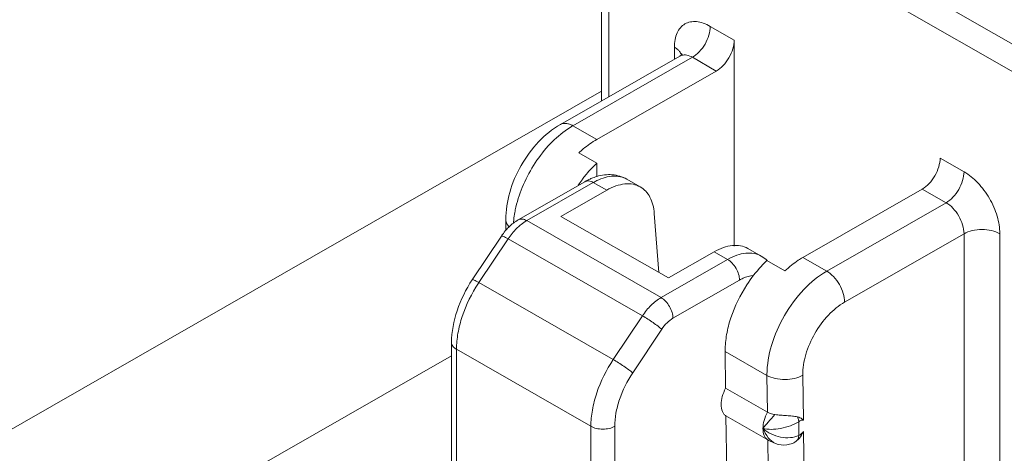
# Model space of a CAD drawing. Header units: centimetres. Extents: x -24.5 to 49.7, y -16.6 to 18.4.
# Tile 118 of 248: x -10.547 to -9.727, y -7.73 to -7.369. Entities that reach past the tile are written whole.
import ezdxf

# ---------------------------------------------------------------- set-up
doc = ezdxf.new("R2010")
doc.units = ezdxf.units.CM
doc.header["$MEASUREMENT"] = 0
doc.layers.add('layer 1', color=7, linetype='Continuous')

msp = doc.modelspace()

# ---------------------------------------------------------------- linework, layer by layer
at = {"layer": 'layer 1', "color": 1, "lineweight": 0}
msp.add_open_spline([(24.98821, 18.39808), (24.98821, 18.39808), (24.98821, -16.60193), (24.98821, -16.60193), (24.98821, -16.60193), (-24.51772, -16.60193), (-24.51772, -16.60193), (-24.51772, -16.60193), (-24.51772, 18.39808), (-24.51772, 18.39808), (-24.51772, 18.39808), (24.98821, 18.39808), (24.98821, 18.39808)], degree=3, knots=[0, 0, 0, 0, 0.25, 0.25, 0.25, 0.5, 0.5, 0.5, 0.75, 0.75, 0.75, 1, 1, 1, 1], dxfattribs=at)
at = {"layer": 'layer 1', "color": 5, "lineweight": 0}
msp.add_open_spline([(-23.26688, 17.18067), (-23.26688, 17.18067), (-23.26688, -15.60944), (-23.26688, -15.60944), (-23.26688, -15.60944), (23.98644, -15.60944), (23.98644, -15.60944)], degree=3, knots=[0, 0, 0, 0, 0.5, 0.5, 0.5, 1, 1, 1, 1], dxfattribs=at)
at = {"layer": 'layer 1', "lineweight": 9}
for points in [[(-7.69356, -6.97331), (-7.69356, -6.97331), (-9.79539, -8.17887), (-9.79539, -8.17887)], [(-10.06243, -7.21262), (-10.06243, -7.21262), (-10.06243, -7.43664), (-10.06243, -7.43664)], [(-10.05626, -7.21948), (-10.05626, -7.21948), (-10.05626, -7.4331), (-10.05626, -7.4331)], [(-9.86372, -7.307), (-9.86372, -7.307), (-9.65129, -7.42884), (-9.65129, -7.42884)], [(-9.66123, -7.44605), (-9.66123, -7.44605), (-9.87003, -7.32629), (-9.87003, -7.32629)], [(-9.97178, -7.37441), (-9.97178, -7.37441), (-9.95191, -7.38581), (-9.95191, -7.38581)], [(-9.95191, -7.55748), (-9.95191, -7.55748), (-9.95191, -7.38581), (-9.95191, -7.38581)], [(-9.99718, -7.39921), (-9.99718, -7.39921), (-10.09656, -7.45622), (-10.09656, -7.45622)], [(-10.0016, -7.40175), (-10.0016, -7.40175), (-10.0016, -7.39185), (-10.0016, -7.39185)], [(-9.99546, -7.3985), (-9.99606, -7.39867), (-9.99664, -7.3989), (-9.99718, -7.39921)], [(-9.9867, -7.40023), (-9.9867, -7.40023), (-10.08607, -7.45724), (-10.08607, -7.45724)], [(-9.96682, -7.41163), (-9.96682, -7.41163), (-9.9867, -7.40023), (-9.9867, -7.40023)], [(-9.96682, -7.41163), (-9.96682, -7.41163), (-10.06619, -7.46863), (-10.06619, -7.46863)], [(-10.06243, -7.42842), (-10.06243, -7.42842), (-10.88061, -7.89772), (-10.88061, -7.89772)], [(-10.08607, -7.45724), (-10.08607, -7.45724), (-10.06619, -7.46863), (-10.06619, -7.46863)], [(-10.0811, -7.47983), (-10.0811, -7.47983), (-10.06619, -7.48839), (-10.06619, -7.48839)], [(-10.06619, -7.49994), (-10.06619, -7.49994), (-10.06619, -7.48839), (-10.06619, -7.48839)], [(-9.78049, -7.48414), (-9.78049, -7.48414), (-9.76061, -7.49554), (-9.76061, -7.49554)], [(-10.07614, -7.50385), (-10.07614, -7.50385), (-10.13155, -7.53563), (-10.13155, -7.53563)], [(-10.06914, -7.50452), (-10.06914, -7.50452), (-10.12456, -7.53631), (-10.12456, -7.53631)], [(-10.07853, -7.50223), (-10.07963, -7.5037), (-10.0807, -7.50519), (-10.08172, -7.50671)], [(-10.07762, -7.50103), (-10.07792, -7.50143), (-10.07823, -7.50183), (-10.07853, -7.50223)], [(-10.06624, -7.49954), (-10.06765, -7.49996), (-10.06905, -7.50045), (-10.07041, -7.50102)], [(-10.06617, -7.50295), (-10.06718, -7.50344), (-10.06817, -7.50397), (-10.06914, -7.50452)], [(-10.05796, -7.51094), (-10.05796, -7.51094), (-10.06914, -7.50452), (-10.06914, -7.50452)], [(-10.04117, -7.50181), (-10.04117, -7.50181), (-10.02999, -7.50822), (-10.02999, -7.50822)], [(-10.05796, -7.51094), (-10.05796, -7.51094), (-10.09601, -7.53276), (-10.09601, -7.53276)], [(-9.79539, -7.50996), (-9.79539, -7.50996), (-9.89477, -7.56696), (-9.89477, -7.56696)], [(-9.77552, -7.52136), (-9.77552, -7.52136), (-9.79539, -7.50996), (-9.79539, -7.50996)], [(-9.8749, -7.57836), (-9.8749, -7.57836), (-9.77552, -7.52136), (-9.77552, -7.52136)], [(-10.01836, -7.53026), (-10.01836, -7.53026), (-10.01447, -7.57953), (-10.01447, -7.57953)], [(-10.14193, -7.53557), (-10.14193, -7.53557), (-10.14182, -7.54428), (-10.14182, -7.54428)], [(-10.13532, -7.53545), (-10.13543, -7.53642), (-10.13551, -7.53739), (-10.13558, -7.53837)], [(-10.12456, -7.53631), (-10.12456, -7.53631), (-10.01276, -7.60043), (-10.01276, -7.60043)], [(-10.09601, -7.53276), (-10.09601, -7.53276), (-10.00657, -7.58406), (-10.00657, -7.58406)], [(-10.14153, -7.54391), (-10.14267, -7.54519), (-10.14374, -7.54654), (-10.14473, -7.54794)], [(-10.1698, -7.58551), (-10.1698, -7.58551), (-10.14556, -7.54916), (-10.14556, -7.54916)], [(-10.14008, -7.55152), (-10.14008, -7.55152), (-10.16432, -7.58788), (-10.16432, -7.58788)], [(-10.14473, -7.54794), (-10.14502, -7.54834), (-10.1453, -7.54874), (-10.14556, -7.54916)], [(-10.02828, -7.61565), (-10.02828, -7.61565), (-10.14008, -7.55152), (-10.14008, -7.55152)], [(-9.76061, -7.54717), (-9.76061, -7.54717), (-9.85998, -7.60418), (-9.85998, -7.60418)], [(-9.76061, -7.99329), (-9.76061, -7.99329), (-9.76061, -7.54717), (-9.76061, -7.54717)], [(-9.7308, -7.54717), (-9.7308, -7.54717), (-9.7308, -7.99329), (-9.7308, -7.99329)], [(-10.00657, -7.58406), (-10.00657, -7.58406), (-9.96852, -7.56223), (-9.96852, -7.56223)], [(-9.95734, -7.56865), (-9.95734, -7.56865), (-9.96852, -7.56223), (-9.96852, -7.56223)], [(-9.94055, -7.55952), (-9.94055, -7.55952), (-9.92937, -7.56594), (-9.92937, -7.56594)], [(-10.01276, -7.60043), (-10.01276, -7.60043), (-9.95734, -7.56865), (-9.95734, -7.56865)], [(-9.92446, -7.5695), (-9.92597, -7.56814), (-9.92761, -7.56694), (-9.92937, -7.56594)], [(-9.92458, -7.56961), (-9.9247, -7.56972), (-9.92481, -7.56982), (-9.92492, -7.56993)], [(-9.92458, -7.56961), (-9.92458, -7.56961), (-9.90967, -7.57816), (-9.90967, -7.57816)], [(-9.89477, -7.56696), (-9.89477, -7.56696), (-9.8749, -7.57836), (-9.8749, -7.57836)], [(-10.16432, -7.58788), (-10.16444, -7.58807), (-10.16456, -7.58826), (-10.16469, -7.58845)], [(-10.16432, -7.58788), (-10.16432, -7.58788), (-10.05252, -7.652), (-10.05252, -7.652)], [(-9.9474, -7.58586), (-9.9474, -7.58586), (-10.00282, -7.61765), (-10.00282, -7.61765)], [(-10.05252, -7.652), (-10.05252, -7.652), (-10.02828, -7.61565), (-10.02828, -7.61565)], [(-10.03632, -7.66307), (-10.03632, -7.66307), (-10.01213, -7.62678), (-10.01213, -7.62678)], [(-15.1136, -11.88825), (-15.1136, -11.88825), (-7.7056, -7.63919), (-7.7056, -7.63919)], [(-10.18708, -7.73679), (-10.18708, -7.73679), (-10.18708, -7.63782), (-10.18708, -7.63782)], [(-10.07116, -7.70765), (-10.07116, -7.70765), (-10.18296, -7.64352), (-10.18296, -7.64352)], [(-10.18296, -7.64352), (-10.18296, -7.64352), (-10.18296, -7.7425), (-10.18296, -7.7425)], [(-9.95937, -7.64447), (-9.95937, -7.64475), (-9.95936, -7.64501), (-9.95936, -7.64529)], [(-9.92458, -7.66524), (-9.92458, -7.66524), (-9.95936, -7.64529), (-9.95936, -7.64529)], [(-9.95936, -7.64529), (-9.95936, -7.64529), (-9.95898, -7.676), (-9.95898, -7.676)], [(-7.69027, -7.64798), (-7.69027, -7.64798), (-15.09828, -11.89705), (-15.09828, -11.89705)], [(-10.18708, -7.64886), (-10.18708, -7.64886), (-10.6464, -7.91231), (-10.6464, -7.91231)], [(-9.92458, -7.66442), (-9.92458, -7.6647), (-9.92458, -7.66496), (-9.92458, -7.66524)], [(-9.9242, -7.69595), (-9.9242, -7.69595), (-9.92458, -7.66524), (-9.92458, -7.66524)], [(-9.8943, -7.70253), (-9.8943, -7.70253), (-9.89477, -7.66499), (-9.89477, -7.66499)], [(-9.95898, -7.676), (-9.95898, -7.676), (-9.9242, -7.69595), (-9.9242, -7.69595)], [(-15.01708, -11.94361), (-15.01708, -11.94361), (-7.61107, -7.6957), (-7.61107, -7.6957)], [(-9.92392, -7.71899), (-9.92392, -7.71899), (-9.95869, -7.69904), (-9.95869, -7.69904)], [(-9.95869, -7.69904), (-9.95869, -7.69904), (-9.95813, -7.74459), (-9.95813, -7.74459)], [(-10.07116, -7.80662), (-10.07116, -7.80662), (-10.07116, -7.70765), (-10.07116, -7.70765)], [(-10.05129, -7.70765), (-10.05129, -7.70765), (-10.05129, -7.80662), (-10.05129, -7.80662)], [(-9.89811, -7.70383), (-9.89811, -7.70383), (-9.89811, -7.71519), (-9.89811, -7.71519)], [(-9.92335, -7.76454), (-9.92335, -7.76454), (-9.92392, -7.71899), (-9.92392, -7.71899)], [(-9.89345, -7.77112), (-9.89345, -7.77112), (-9.89418, -7.71197), (-9.89418, -7.71197)]]:
    msp.add_open_spline(points, degree=3, dxfattribs=at)
for points, knots in [([(-9.97178, -7.37441), (-9.97363, -7.37335), (-9.97558, -7.37244), (-9.9776, -7.37174), (-9.97941, -7.37113), (-9.98128, -7.37068), (-9.9832, -7.3705), (-9.98492, -7.37034), (-9.98666, -7.3704), (-9.98835, -7.37073), (-9.98994, -7.37106), (-9.99147, -7.37163), (-9.99287, -7.37244), (-9.99426, -7.37326), (-9.99551, -7.37432), (-9.99658, -7.37555), (-9.99771, -7.37686), (-9.99862, -7.37836), (-9.99933, -7.37993), (-10.00012, -7.38169), (-10.00067, -7.38356), (-10.00102, -7.38545), (-10.00142, -7.38756), (-10.0016, -7.38971), (-10.0016, -7.39185)], [0, 0, 0, 0, 0.125, 0.125, 0.125, 0.25, 0.25, 0.25, 0.375, 0.375, 0.375, 0.5, 0.5, 0.5, 0.625, 0.625, 0.625, 0.75, 0.75, 0.75, 0.875, 0.875, 0.875, 1, 1, 1, 1]), ([(-9.97178, -7.37441), (-9.97178, -7.37686), (-9.97222, -7.37931), (-9.97292, -7.38167), (-9.9737, -7.38428), (-9.9748, -7.38678), (-9.97616, -7.38913), (-9.9775, -7.39148), (-9.97912, -7.39368), (-9.98099, -7.39564), (-9.98268, -7.39742), (-9.98457, -7.39902), (-9.9867, -7.40023)], [0, 0, 0, 0, 0.25, 0.25, 0.25, 0.5, 0.5, 0.5, 0.75, 0.75, 0.75, 1, 1, 1, 1]), ([(-9.96682, -7.41163), (-9.9647, -7.41042), (-9.9628, -7.40883), (-9.96111, -7.40705), (-9.95924, -7.40507), (-9.95763, -7.40287), (-9.95628, -7.40053), (-9.95492, -7.39818), (-9.95382, -7.39569), (-9.95304, -7.39307), (-9.95235, -7.39072), (-9.95191, -7.38827), (-9.95191, -7.38581)], [0, 0, 0, 0, 0.25, 0.25, 0.25, 0.5, 0.5, 0.5, 0.75, 0.75, 0.75, 1, 1, 1, 1]), ([(-9.99772, -7.39491), (-9.99798, -7.39462), (-9.99825, -7.39434), (-9.99854, -7.39408), (-9.99946, -7.39322), (-10.0005, -7.39248), (-10.0016, -7.39185)], [0, 0, 0, 0, 0.5, 0.5, 0.5, 1, 1, 1, 1]), ([(-9.9958, -7.39815), (-9.99589, -7.39786), (-9.996, -7.39758), (-9.99613, -7.39731), (-9.99653, -7.39644), (-9.99708, -7.39563), (-9.99772, -7.39491)], [0, 0, 0, 0, 0.5, 0.5, 0.5, 1, 1, 1, 1]), ([(-9.99718, -7.39921), (-9.99691, -7.39906), (-9.99665, -7.39888), (-9.9964, -7.39869), (-9.99589, -7.39829), (-9.99542, -7.39782), (-9.99509, -7.39727)], [0, 0, 0, 0, 0.5, 0.5, 0.5, 1, 1, 1, 1]), ([(-9.9867, -7.40023), (-9.98812, -7.39941), (-9.98966, -7.39875), (-9.9913, -7.39843), (-9.99268, -7.39817), (-9.99412, -7.39815), (-9.99546, -7.3985)], [0, 0, 0, 0, 0.5, 0.5, 0.5, 1, 1, 1, 1]), ([(-10.14193, -7.53557), (-10.14202, -7.52789), (-10.14081, -7.52018), (-10.13869, -7.51275), (-10.13645, -7.50488), (-10.13319, -7.49734), (-10.12914, -7.49026), (-10.12509, -7.48317), (-10.12024, -7.47654), (-10.1146, -7.47061), (-10.10927, -7.46501), (-10.10323, -7.46004), (-10.09656, -7.45622)], [0, 0, 0, 0, 0.25, 0.25, 0.25, 0.5, 0.5, 0.5, 0.75, 0.75, 0.75, 1, 1, 1, 1]), ([(-10.09656, -7.45622), (-10.09587, -7.45582), (-10.0951, -7.45554), (-10.09431, -7.45539), (-10.09346, -7.45522), (-10.09259, -7.4552), (-10.09174, -7.45528), (-10.09079, -7.45537), (-10.08986, -7.45559), (-10.08896, -7.45591), (-10.08796, -7.45625), (-10.08699, -7.45671), (-10.08607, -7.45724)], [0, 0, 0, 0, 0.25, 0.25, 0.25, 0.5, 0.5, 0.5, 0.75, 0.75, 0.75, 1, 1, 1, 1]), ([(-10.09251, -7.46142), (-10.09762, -7.46511), (-10.10229, -7.46942), (-10.10655, -7.47409), (-10.11112, -7.47911), (-10.11521, -7.48455), (-10.11882, -7.49028), (-10.12248, -7.4961), (-10.12565, -7.50222), (-10.12826, -7.50859), (-10.13076, -7.51468), (-10.13275, -7.52099), (-10.13407, -7.52743)], [0, 0, 0, 0, 0.25, 0.25, 0.25, 0.5, 0.5, 0.5, 0.75, 0.75, 0.75, 1, 1, 1, 1]), ([(-10.08607, -7.45724), (-10.08661, -7.45754), (-10.08715, -7.45786), (-10.08768, -7.45819), (-10.08933, -7.4592), (-10.09094, -7.46028), (-10.09251, -7.46142)], [0, 0, 0, 0, 0.5, 0.5, 0.5, 1, 1, 1, 1]), ([(-10.0811, -7.47983), (-10.07992, -7.47872), (-10.0787, -7.47764), (-10.07745, -7.47659), (-10.07394, -7.47362), (-10.07018, -7.47092), (-10.06619, -7.46863)], [0, 0, 0, 0, 0.5, 0.5, 0.5, 1, 1, 1, 1]), ([(-10.07762, -7.50103), (-10.07673, -7.49988), (-10.07582, -7.49874), (-10.07489, -7.49763), (-10.07218, -7.49438), (-10.06928, -7.49128), (-10.06619, -7.48839)], [0, 0, 0, 0, 0.5, 0.5, 0.5, 1, 1, 1, 1]), ([(-9.78049, -7.48414), (-9.78049, -7.48659), (-9.78092, -7.48904), (-9.78162, -7.4914), (-9.78239, -7.49401), (-9.78349, -7.4965), (-9.78485, -7.49886), (-9.78621, -7.5012), (-9.78782, -7.5034), (-9.78969, -7.50537), (-9.79137, -7.50715), (-9.79328, -7.50874), (-9.79539, -7.50996)], [0, 0, 0, 0, 0.25, 0.25, 0.25, 0.5, 0.5, 0.5, 0.75, 0.75, 0.75, 1, 1, 1, 1]), ([(-10.04117, -7.50181), (-10.04303, -7.50074), (-10.04502, -7.49988), (-10.04708, -7.49926), (-10.04912, -7.49864), (-10.05123, -7.49825), (-10.05336, -7.49808), (-10.05768, -7.49774), (-10.0621, -7.49831), (-10.06624, -7.49954)], [0, 0, 0, 0, 0.333333, 0.333333, 0.333333, 0.666667, 0.666667, 0.666667, 1, 1, 1, 1]), ([(-9.77552, -7.52136), (-9.7734, -7.52014), (-9.7715, -7.51855), (-9.76981, -7.51677), (-9.76794, -7.5148), (-9.76633, -7.5126), (-9.76498, -7.51025), (-9.76362, -7.50791), (-9.76252, -7.50541), (-9.76175, -7.5028), (-9.76104, -7.50044), (-9.76061, -7.49799), (-9.76061, -7.49554)], [0, 0, 0, 0, 0.25, 0.25, 0.25, 0.5, 0.5, 0.5, 0.75, 0.75, 0.75, 1, 1, 1, 1]), ([(-9.7308, -7.54717), (-9.7308, -7.54228), (-9.73166, -7.53738), (-9.73307, -7.53266), (-9.73461, -7.52744), (-9.73681, -7.52245), (-9.73953, -7.51775), (-9.74224, -7.51306), (-9.74546, -7.50866), (-9.7492, -7.50472), (-9.75258, -7.50115), (-9.75638, -7.49797), (-9.76061, -7.49554)], [0, 0, 0, 0, 0.25, 0.25, 0.25, 0.5, 0.5, 0.5, 0.75, 0.75, 0.75, 1, 1, 1, 1]), ([(-10.07041, -7.50102), (-10.07089, -7.50122), (-10.07138, -7.50143), (-10.07186, -7.50165), (-10.07332, -7.50231), (-10.07474, -7.50305), (-10.07614, -7.50385)], [0, 0, 0, 0, 0.5, 0.5, 0.5, 1, 1, 1, 1]), ([(-10.06914, -7.50452), (-10.0703, -7.50386), (-10.07157, -7.50334), (-10.07292, -7.50322), (-10.07403, -7.50312), (-10.07519, -7.50331), (-10.07614, -7.50385)], [0, 0, 0, 0, 0.5, 0.5, 0.5, 1, 1, 1, 1]), ([(-10.04117, -7.50181), (-10.04284, -7.50085), (-10.04468, -7.50015), (-10.04656, -7.49972), (-10.04855, -7.49927), (-10.05061, -7.49912), (-10.05265, -7.49922), (-10.05489, -7.49931), (-10.0571, -7.49971), (-10.05926, -7.5003), (-10.06164, -7.50096), (-10.06395, -7.50187), (-10.06617, -7.50295)], [0, 0, 0, 0, 0.25, 0.25, 0.25, 0.5, 0.5, 0.5, 0.75, 0.75, 0.75, 1, 1, 1, 1]), ([(-10.05796, -7.51094), (-10.05551, -7.50953), (-10.05294, -7.50832), (-10.05026, -7.50739), (-10.04786, -7.50657), (-10.04536, -7.50597), (-10.04283, -7.50572), (-10.04056, -7.5055), (-10.03825, -7.50557), (-10.036, -7.506), (-10.0339, -7.50642), (-10.03184, -7.50716), (-10.02999, -7.50822)], [0, 0, 0, 0, 0.25, 0.25, 0.25, 0.5, 0.5, 0.5, 0.75, 0.75, 0.75, 1, 1, 1, 1]), ([(-10.02999, -7.50822), (-10.02832, -7.50918), (-10.0268, -7.5104), (-10.02549, -7.51181), (-10.02409, -7.51329), (-10.02293, -7.51498), (-10.02198, -7.51678), (-10.02094, -7.51875), (-10.02015, -7.52085), (-10.01958, -7.523), (-10.01894, -7.52538), (-10.01856, -7.52782), (-10.01836, -7.53026)], [0, 0, 0, 0, 0.25, 0.25, 0.25, 0.5, 0.5, 0.5, 0.75, 0.75, 0.75, 1, 1, 1, 1]), ([(-9.76061, -7.54717), (-9.76061, -7.54473), (-9.76104, -7.54228), (-9.76175, -7.53992), (-9.76252, -7.53731), (-9.76362, -7.53481), (-9.76498, -7.53246), (-9.76633, -7.53012), (-9.76794, -7.52792), (-9.76981, -7.52595), (-9.7715, -7.52417), (-9.7734, -7.52257), (-9.77552, -7.52136)], [0, 0, 0, 0, 0.25, 0.25, 0.25, 0.5, 0.5, 0.5, 0.75, 0.75, 0.75, 1, 1, 1, 1]), ([(-10.13407, -7.52743), (-10.13421, -7.5281), (-10.13433, -7.52878), (-10.13445, -7.52946), (-10.13482, -7.53144), (-10.13511, -7.53344), (-10.13532, -7.53545)], [0, 0, 0, 0, 0.5, 0.5, 0.5, 1, 1, 1, 1]), ([(-10.13917, -7.54153), (-10.13999, -7.5407), (-10.14071, -7.53974), (-10.14121, -7.53867), (-10.14166, -7.5377), (-10.14192, -7.53663), (-10.14193, -7.53557)], [0, 0, 0, 0, 0.5, 0.5, 0.5, 1, 1, 1, 1]), ([(-10.14153, -7.54391), (-10.1408, -7.54308), (-10.14003, -7.54227), (-10.13924, -7.5415), (-10.13693, -7.53924), (-10.13435, -7.53723), (-10.13155, -7.53563)], [0, 0, 0, 0, 0.5, 0.5, 0.5, 1, 1, 1, 1]), ([(-10.13155, -7.53563), (-10.13061, -7.53509), (-10.12945, -7.53491), (-10.12834, -7.53501), (-10.12699, -7.53512), (-10.12572, -7.53565), (-10.12456, -7.53631)], [0, 0, 0, 0, 0.5, 0.5, 0.5, 1, 1, 1, 1]), ([(-10.12456, -7.53631), (-10.12503, -7.53658), (-10.12549, -7.53687), (-10.12596, -7.53715), (-10.12741, -7.53808), (-10.12878, -7.53911), (-10.1301, -7.54021)], [0, 0, 0, 0, 0.5, 0.5, 0.5, 1, 1, 1, 1]), ([(-10.1301, -7.54021), (-10.13102, -7.54099), (-10.13192, -7.54181), (-10.13278, -7.54265), (-10.13552, -7.54533), (-10.13796, -7.54833), (-10.14008, -7.55152)], [0, 0, 0, 0, 0.5, 0.5, 0.5, 1, 1, 1, 1]), ([(-9.7308, -7.54717), (-9.73291, -7.54597), (-9.73525, -7.54512), (-9.73764, -7.54455), (-9.74029, -7.54393), (-9.74299, -7.54363), (-9.7457, -7.54363), (-9.74842, -7.54363), (-9.75112, -7.54393), (-9.75377, -7.54455), (-9.75616, -7.54512), (-9.75849, -7.54597), (-9.76061, -7.54717)], [0, 0, 0, 0, 0.25, 0.25, 0.25, 0.5, 0.5, 0.5, 0.75, 0.75, 0.75, 1, 1, 1, 1]), ([(-10.14008, -7.55152), (-10.14079, -7.55111), (-10.14152, -7.55071), (-10.14224, -7.55033), (-10.14279, -7.55004), (-10.14336, -7.54976), (-10.14394, -7.54951), (-10.14431, -7.54935), (-10.14468, -7.54921), (-10.14506, -7.54911), (-10.14517, -7.54909), (-10.14528, -7.54907), (-10.14539, -7.54908), (-10.14546, -7.54909), (-10.14554, -7.5491), (-10.14556, -7.54916)], [0, 0, 0, 0, 0.2, 0.2, 0.2, 0.4, 0.4, 0.4, 0.6, 0.6, 0.6, 0.8, 0.8, 0.8, 1, 1, 1, 1]), ([(-9.94055, -7.55952), (-9.9424, -7.55846), (-9.94446, -7.55772), (-9.94656, -7.55731), (-9.94881, -7.55687), (-9.95112, -7.5568), (-9.95339, -7.55703), (-9.95593, -7.55727), (-9.95842, -7.55786), (-9.96082, -7.55869), (-9.9635, -7.55962), (-9.96607, -7.56083), (-9.96852, -7.56223)], [0, 0, 0, 0, 0.25, 0.25, 0.25, 0.5, 0.5, 0.5, 0.75, 0.75, 0.75, 1, 1, 1, 1]), ([(-9.95734, -7.56865), (-9.95489, -7.56724), (-9.95232, -7.56603), (-9.94964, -7.56511), (-9.94724, -7.56428), (-9.94475, -7.56368), (-9.94221, -7.56344), (-9.93994, -7.56322), (-9.93763, -7.56328), (-9.93538, -7.56372), (-9.93328, -7.56413), (-9.93122, -7.56488), (-9.92937, -7.56594)], [0, 0, 0, 0, 0.25, 0.25, 0.25, 0.5, 0.5, 0.5, 0.75, 0.75, 0.75, 1, 1, 1, 1]), ([(-9.9474, -7.58586), (-9.9474, -7.58423), (-9.9477, -7.5826), (-9.94816, -7.58102), (-9.94868, -7.57928), (-9.94941, -7.57762), (-9.95032, -7.57605), (-9.95122, -7.57449), (-9.95229, -7.57302), (-9.95354, -7.57171), (-9.95467, -7.57052), (-9.95593, -7.56946), (-9.95734, -7.56865)], [0, 0, 0, 0, 0.25, 0.25, 0.25, 0.5, 0.5, 0.5, 0.75, 0.75, 0.75, 1, 1, 1, 1]), ([(-9.92492, -7.56993), (-9.92643, -7.57136), (-9.9279, -7.57284), (-9.92933, -7.57438), (-9.93377, -7.57915), (-9.93779, -7.58433), (-9.94136, -7.5898)], [0, 0, 0, 0, 0.5, 0.5, 0.5, 1, 1, 1, 1]), ([(-9.89477, -7.56696), (-9.89605, -7.56769), (-9.89731, -7.56847), (-9.89855, -7.5693), (-9.9025, -7.57192), (-9.90621, -7.57492), (-9.90967, -7.57816)], [0, 0, 0, 0, 0.5, 0.5, 0.5, 1, 1, 1, 1]), ([(-9.92458, -7.66442), (-9.92458, -7.65626), (-9.92314, -7.64809), (-9.9208, -7.64022), (-9.91822, -7.63153), (-9.91455, -7.6232), (-9.91003, -7.61537), (-9.90551, -7.60755), (-9.90015, -7.60022), (-9.89391, -7.59365), (-9.88828, -7.58772), (-9.88195, -7.58241), (-9.8749, -7.57836)], [0, 0, 0, 0, 0.25, 0.25, 0.25, 0.5, 0.5, 0.5, 0.75, 0.75, 0.75, 1, 1, 1, 1]), ([(-9.8749, -7.57836), (-9.87278, -7.57958), (-9.87088, -7.58116), (-9.86919, -7.58295), (-9.86732, -7.58492), (-9.86571, -7.58712), (-9.86435, -7.58946), (-9.863, -7.59181), (-9.8619, -7.59431), (-9.86112, -7.59692), (-9.86042, -7.59928), (-9.85998, -7.60173), (-9.85998, -7.60418)], [0, 0, 0, 0, 0.25, 0.25, 0.25, 0.5, 0.5, 0.5, 0.75, 0.75, 0.75, 1, 1, 1, 1]), ([(-10.18708, -7.63782), (-10.18708, -7.62887), (-10.18534, -7.61991), (-10.1825, -7.61137), (-10.17945, -7.6022), (-10.17513, -7.5935), (-10.1698, -7.58551)], [0, 0, 0, 0, 0.5, 0.5, 0.5, 1, 1, 1, 1]), ([(-10.1698, -7.58551), (-10.16976, -7.58547), (-10.1697, -7.58544), (-10.16963, -7.58544), (-10.16951, -7.58543), (-10.16941, -7.58545), (-10.1693, -7.58547), (-10.16892, -7.58557), (-10.16854, -7.58572), (-10.16818, -7.58587), (-10.16759, -7.58613), (-10.16703, -7.58641), (-10.16648, -7.5867), (-10.16574, -7.58707), (-10.16503, -7.58748), (-10.16432, -7.58788)], [0, 0, 0, 0, 0.2, 0.2, 0.2, 0.4, 0.4, 0.4, 0.6, 0.6, 0.6, 0.8, 0.8, 0.8, 1, 1, 1, 1]), ([(-9.9474, -7.58586), (-9.94645, -7.58531), (-9.94548, -7.5848), (-9.94447, -7.58435), (-9.94177, -7.58311), (-9.93888, -7.5822), (-9.93593, -7.58194)], [0, 0, 0, 0, 0.5, 0.5, 0.5, 1, 1, 1, 1]), ([(-10.16469, -7.58845), (-10.17033, -7.59701), (-10.17494, -7.60634), (-10.17816, -7.61609), (-10.17969, -7.6207), (-10.18092, -7.6254), (-10.18175, -7.63018), (-10.18252, -7.63458), (-10.18296, -7.63906), (-10.18296, -7.64352)], [0, 0, 0, 0, 0.333333, 0.333333, 0.333333, 0.666667, 0.666667, 0.666667, 1, 1, 1, 1]), ([(-9.94136, -7.5898), (-9.94692, -7.59831), (-9.95146, -7.60758), (-9.95464, -7.61726), (-9.95614, -7.62183), (-9.95734, -7.62649), (-9.95817, -7.63123), (-9.95892, -7.6356), (-9.95937, -7.64004), (-9.95937, -7.64447)], [0, 0, 0, 0, 0.333333, 0.333333, 0.333333, 0.666667, 0.666667, 0.666667, 1, 1, 1, 1]), ([(-10.02828, -7.61565), (-10.02616, -7.61246), (-10.02373, -7.60946), (-10.02098, -7.60678), (-10.0185, -7.60434), (-10.01576, -7.60216), (-10.01276, -7.60043)], [0, 0, 0, 0, 0.5, 0.5, 0.5, 1, 1, 1, 1]), ([(-10.01276, -7.60043), (-10.01135, -7.60125), (-10.01008, -7.60231), (-10.00896, -7.6035), (-10.00771, -7.60481), (-10.00664, -7.60627), (-10.00573, -7.60784), (-10.00483, -7.60941), (-10.00409, -7.61107), (-10.00358, -7.61281), (-10.00311, -7.61438), (-10.00282, -7.61602), (-10.00282, -7.61765)], [0, 0, 0, 0, 0.25, 0.25, 0.25, 0.5, 0.5, 0.5, 0.75, 0.75, 0.75, 1, 1, 1, 1]), ([(-9.89477, -7.66499), (-9.89484, -7.65926), (-9.89386, -7.6535), (-9.89226, -7.64796), (-9.89048, -7.64181), (-9.88792, -7.63593), (-9.88475, -7.63039), (-9.88159, -7.62485), (-9.87781, -7.61966), (-9.87341, -7.615), (-9.86944, -7.6108), (-9.86497, -7.60704), (-9.85998, -7.60418)], [0, 0, 0, 0, 0.25, 0.25, 0.25, 0.5, 0.5, 0.5, 0.75, 0.75, 0.75, 1, 1, 1, 1]), ([(-10.01213, -7.62678), (-10.01315, -7.62589), (-10.0142, -7.62507), (-10.01527, -7.62426), (-10.01664, -7.62324), (-10.01803, -7.62224), (-10.01943, -7.62127), (-10.02231, -7.61928), (-10.02525, -7.61738), (-10.02828, -7.61565)], [0, 0, 0, 0, 0.333333, 0.333333, 0.333333, 0.666667, 0.666667, 0.666667, 1, 1, 1, 1]), ([(-10.01213, -7.62678), (-10.01086, -7.62487), (-10.00941, -7.62307), (-10.00776, -7.62145), (-10.00627, -7.62), (-10.00462, -7.61868), (-10.00282, -7.61765)], [0, 0, 0, 0, 0.5, 0.5, 0.5, 1, 1, 1, 1]), ([(-10.18296, -7.64352), (-10.18413, -7.64286), (-10.18522, -7.64203), (-10.18601, -7.64091), (-10.18665, -7.64), (-10.18708, -7.63891), (-10.18708, -7.63782)], [0, 0, 0, 0, 0.5, 0.5, 0.5, 1, 1, 1, 1]), ([(-10.07116, -7.70765), (-10.07116, -7.70313), (-10.07071, -7.69861), (-10.06992, -7.69415), (-10.06907, -7.68932), (-10.06782, -7.68456), (-10.06626, -7.6799), (-10.06296, -7.67006), (-10.05827, -7.66063), (-10.05252, -7.652)], [0, 0, 0, 0, 0.333333, 0.333333, 0.333333, 0.666667, 0.666667, 0.666667, 1, 1, 1, 1]), ([(-10.05252, -7.652), (-10.04948, -7.65375), (-10.04655, -7.65564), (-10.04367, -7.65763), (-10.04227, -7.6586), (-10.04087, -7.65959), (-10.0395, -7.66063), (-10.03843, -7.66143), (-10.03737, -7.66226), (-10.03637, -7.66314)], [0, 0, 0, 0, 0.333333, 0.333333, 0.333333, 0.666667, 0.666667, 0.666667, 1, 1, 1, 1]), ([(-10.05129, -7.70765), (-10.05129, -7.70403), (-10.05092, -7.70041), (-10.05029, -7.69684), (-10.0496, -7.69296), (-10.0486, -7.68915), (-10.04735, -7.68541), (-10.0447, -7.67752), (-10.04093, -7.66997), (-10.03632, -7.66307)], [0, 0, 0, 0, 0.333333, 0.333333, 0.333333, 0.666667, 0.666667, 0.666667, 1, 1, 1, 1]), ([(-9.89477, -7.66499), (-9.89688, -7.66624), (-9.89922, -7.66711), (-9.90161, -7.66771), (-9.90425, -7.66836), (-9.90696, -7.66869), (-9.90967, -7.66871), (-9.91238, -7.66873), (-9.91509, -7.66845), (-9.91774, -7.66784), (-9.92013, -7.66728), (-9.92246, -7.66645), (-9.92458, -7.66524)], [0, 0, 0, 0, 0.25, 0.25, 0.25, 0.5, 0.5, 0.5, 0.75, 0.75, 0.75, 1, 1, 1, 1]), ([(-9.95898, -7.676), (-9.96014, -7.67819), (-9.96108, -7.68051), (-9.96174, -7.6829), (-9.96234, -7.68507), (-9.96271, -7.68732), (-9.96271, -7.68956)], [0, 0, 0, 0, 0.5, 0.5, 0.5, 1, 1, 1, 1]), ([(-9.96271, -7.68956), (-9.96271, -7.6915), (-9.96243, -7.69351), (-9.96167, -7.6953), (-9.96134, -7.69607), (-9.96093, -7.6968), (-9.9604, -7.69746), (-9.95992, -7.69807), (-9.95934, -7.69861), (-9.95869, -7.69904)], [0, 0, 0, 0, 0.333333, 0.333333, 0.333333, 0.666667, 0.666667, 0.666667, 1, 1, 1, 1]), ([(-9.92792, -7.70951), (-9.92792, -7.70727), (-9.92756, -7.70502), (-9.92696, -7.70285), (-9.92631, -7.70046), (-9.92536, -7.69814), (-9.9242, -7.69595)], [0, 0, 0, 0, 0.5, 0.5, 0.5, 1, 1, 1, 1]), ([(-9.92792, -7.70951), (-9.92662, -7.70767), (-9.92515, -7.70594), (-9.92366, -7.70425), (-9.92179, -7.70211), (-9.91988, -7.70001), (-9.91795, -7.69791)], [0, 0, 0, 0, 0.5, 0.5, 0.5, 1, 1, 1, 1]), ([(-9.91795, -7.69791), (-9.91852, -7.69784), (-9.91908, -7.69776), (-9.91964, -7.69764), (-9.92123, -7.69731), (-9.92279, -7.69676), (-9.9242, -7.69595)], [0, 0, 0, 0, 0.5, 0.5, 0.5, 1, 1, 1, 1]), ([(-9.89928, -7.6998), (-9.90065, -7.69942), (-9.90206, -7.69927), (-9.90348, -7.69914), (-9.90508, -7.69899), (-9.90669, -7.69889), (-9.90828, -7.69878), (-9.90993, -7.69866), (-9.91158, -7.69853), (-9.91323, -7.69839), (-9.91481, -7.69825), (-9.91638, -7.69809), (-9.91795, -7.69791)], [0, 0, 0, 0, 0.25, 0.25, 0.25, 0.5, 0.5, 0.5, 0.75, 0.75, 0.75, 1, 1, 1, 1]), ([(-9.8943, -7.70253), (-9.89458, -7.70219), (-9.8949, -7.70189), (-9.89525, -7.70162), (-9.89641, -7.7007), (-9.89785, -7.70017), (-9.89928, -7.6998)], [0, 0, 0, 0, 0.5, 0.5, 0.5, 1, 1, 1, 1]), ([(-9.89811, -7.70383), (-9.89816, -7.70351), (-9.89822, -7.70319), (-9.89829, -7.70287), (-9.89852, -7.70182), (-9.89886, -7.70079), (-9.89928, -7.6998)], [0, 0, 0, 0, 0.5, 0.5, 0.5, 1, 1, 1, 1]), ([(-9.89811, -7.70383), (-9.8978, -7.7036), (-9.89747, -7.70338), (-9.89712, -7.70319), (-9.89626, -7.70273), (-9.89526, -7.70241), (-9.8943, -7.70253)], [0, 0, 0, 0, 0.5, 0.5, 0.5, 1, 1, 1, 1]), ([(-10.05129, -7.70765), (-10.0527, -7.70846), (-10.05425, -7.70902), (-10.05585, -7.7094), (-10.05761, -7.70982), (-10.05942, -7.71001), (-10.06122, -7.71001), (-10.06303, -7.71001), (-10.06484, -7.70982), (-10.06661, -7.7094), (-10.0682, -7.70902), (-10.06976, -7.70846), (-10.07116, -7.70765)], [0, 0, 0, 0, 0.25, 0.25, 0.25, 0.5, 0.5, 0.5, 0.75, 0.75, 0.75, 1, 1, 1, 1]), ([(-9.92792, -7.70951), (-9.92573, -7.71003), (-9.92346, -7.71022), (-9.9212, -7.71021), (-9.91851, -7.7102), (-9.91584, -7.70993), (-9.91321, -7.70944), (-9.91045, -7.70893), (-9.90773, -7.7082), (-9.90509, -7.70722), (-9.90266, -7.70632), (-9.9003, -7.70521), (-9.89811, -7.70383)], [0, 0, 0, 0, 0.25, 0.25, 0.25, 0.5, 0.5, 0.5, 0.75, 0.75, 0.75, 1, 1, 1, 1]), ([(-9.89811, -7.71519), (-9.90026, -7.71629), (-9.90267, -7.71688), (-9.90509, -7.7171), (-9.90781, -7.71736), (-9.91054, -7.71718), (-9.91321, -7.71666), (-9.91597, -7.71613), (-9.91866, -7.71523), (-9.9212, -7.714), (-9.92363, -7.71282), (-9.92593, -7.71133), (-9.92792, -7.70951)], [0, 0, 0, 0, 0.25, 0.25, 0.25, 0.5, 0.5, 0.5, 0.75, 0.75, 0.75, 1, 1, 1, 1]), ([(-9.91751, -7.72202), (-9.91981, -7.72089), (-9.92181, -7.71913), (-9.92347, -7.71714), (-9.92538, -7.71485), (-9.92685, -7.71225), (-9.92792, -7.70951)], [0, 0, 0, 0, 0.5, 0.5, 0.5, 1, 1, 1, 1]), ([(-9.92392, -7.71899), (-9.92456, -7.71856), (-9.92514, -7.71802), (-9.92562, -7.71741), (-9.92614, -7.71676), (-9.92656, -7.71602), (-9.92689, -7.71525), (-9.92765, -7.71346), (-9.92792, -7.71145), (-9.92792, -7.70951)], [0, 0, 0, 0, 0.333333, 0.333333, 0.333333, 0.666667, 0.666667, 0.666667, 1, 1, 1, 1]), ([(-9.92392, -7.71899), (-9.92344, -7.71927), (-9.92295, -7.71953), (-9.92247, -7.71979), (-9.92086, -7.72062), (-9.91919, -7.72137), (-9.91751, -7.72202)], [0, 0, 0, 0, 0.5, 0.5, 0.5, 1, 1, 1, 1]), ([(-9.89418, -7.71197), (-9.89503, -7.71407), (-9.89626, -7.71605), (-9.89777, -7.71774), (-9.89828, -7.7183), (-9.89882, -7.71885), (-9.8994, -7.71934)], [0, 0, 0, 0, 0.5, 0.5, 0.5, 1, 1, 1, 1]), ([(-9.89811, -7.71519), (-9.89815, -7.71556), (-9.89822, -7.71592), (-9.8983, -7.71628), (-9.89851, -7.71735), (-9.89887, -7.7184), (-9.8994, -7.71934)], [0, 0, 0, 0, 0.5, 0.5, 0.5, 1, 1, 1, 1]), ([(-9.89811, -7.71519), (-9.89775, -7.71505), (-9.89742, -7.71488), (-9.89709, -7.71468), (-9.89596, -7.71399), (-9.89499, -7.71302), (-9.89418, -7.71197)], [0, 0, 0, 0, 0.5, 0.5, 0.5, 1, 1, 1, 1]), ([(-9.8994, -7.71934), (-9.90179, -7.72143), (-9.90492, -7.72272), (-9.90813, -7.72315), (-9.91131, -7.72358), (-9.91457, -7.72317), (-9.91751, -7.72202)], [0, 0, 0, 0, 0.5, 0.5, 0.5, 1, 1, 1, 1])]:
    msp.add_open_spline(points, degree=3, knots=knots, dxfattribs=at)

doc.saveas('drawing.dxf')
